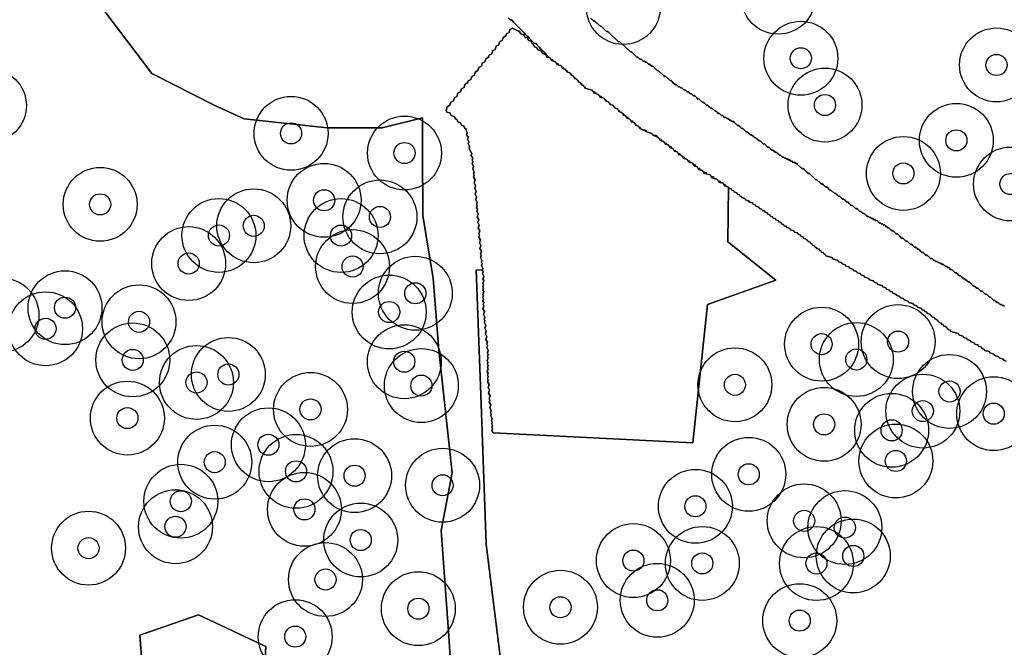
# Model space of a CAD drawing. Header units: inches. Extents: x 128668 to 131679, y 413272 to 413787.
# Tile 77 of 116: x 130917 to 130964, y 413409 to 413439. Entities that reach past the tile are written whole.
import ezdxf

# ---------------------------------------------------------------- set-up
doc = ezdxf.new("R2010")
doc.units = ezdxf.units.IN
doc.header["$MEASUREMENT"] = 0
doc.header["$PDMODE"] = 33
doc.header["$PDSIZE"] = -3
for name, color, linetype in [('Niet gedetecteerde gebieden (D-gebied) (ca. 44.659 m2)', 1, 'Continuous'), ('Significante objecten binnen onderzoeksgebied', 3, 'Continuous'), ('Veiligheidsmarge objecten d.d. 230531', 6, 'Continuous'), ('Verstoorde gebieden (C-gebied) (ca. 90.096 m2)', 40, 'Continuous'), ('Vrijgegeven gebieden (A+B gebied) (ca. 609.035 m2)', 3, 'Continuous')]:
    doc.layers.add(name, color=color, linetype=linetype)

msp = doc.modelspace()

# ---------------------------------------------------------------- linework, layer by layer
at = {"layer": 'Niet gedetecteerde gebieden (D-gebied) (ca. 44.659 m2)'}
for points in [[(130963.604, 413422.492), (130963.508, 413422.52), (130963.474, 413422.583), (130963.282, 413422.64), (130963.249, 413422.702), (130963.057, 413422.759), (130963.023, 413422.821), (130962.832, 413422.878), (130962.798, 413422.94), (130962.606, 413422.997), (130962.573, 413423.06), (130962.477, 413423.088), (130962.443, 413423.15), (130962.299, 413423.193), (130962.266, 413423.255), (130962.122, 413423.298), (130962.088, 413423.36), (130961.945, 413423.403), (130961.911, 413423.465), (130961.767, 413423.508), (130961.734, 413423.57), (130961.59, 413423.613), (130961.556, 413423.675), (130961.365, 413423.732), (130961.331, 413423.794), (130960.995, 413423.894), (130960.962, 413423.956), (130960.866, 413423.985), (130960.832, 413424.047), (130960.784, 413424.061), (130960.751, 413424.124), (130960.655, 413424.152), (130960.621, 413424.214), (130960.573, 413424.229), (130960.54, 413424.291), (130960.444, 413424.319), (130960.41, 413424.381), (130960.362, 413424.396), (130960.328, 413424.458), (130960.233, 413424.486), (130960.199, 413424.549), (130960.103, 413424.577), (130960.069, 413424.639), (130960.022, 413424.654), (130959.988, 413424.716), (130959.892, 413424.744), (130959.859, 413424.806), (130959.763, 413424.835), (130959.729, 413424.897), (130959.633, 413424.926), (130959.6, 413424.988), (130959.408, 413425.045), (130959.374, 413425.107), (130959.23, 413425.15), (130959.197, 413425.212), (130959.005, 413425.269), (130958.971, 413425.331), (130958.78, 413425.388), (130958.746, 413425.451), (130958.602, 413425.493), (130958.569, 413425.556), (130958.425, 413425.598), (130958.391, 413425.661), (130958.247, 413425.703), (130958.214, 413425.766), (130958.118, 413425.794), (130958.084, 413425.856), (130957.941, 413425.899), (130957.907, 413425.961), (130957.763, 413426.004), (130957.73, 413426.066), (130957.538, 413426.123), (130957.504, 413426.185), (130957.361, 413426.228), (130957.327, 413426.29), (130957.135, 413426.348), (130957.102, 413426.41), (130956.91, 413426.467), (130956.876, 413426.529), (130956.732, 413426.572), (130956.699, 413426.634), (130956.555, 413426.677), (130956.521, 413426.739), (130956.378, 413426.782), (130956.344, 413426.844), (130956.2, 413426.887), (130956.166, 413426.949), (130956.023, 413426.992), (130955.989, 413427.054), (130955.845, 413427.097), (130955.812, 413427.159), (130955.668, 413427.201), (130955.634, 413427.264), (130955.395, 413427.335), (130955.361, 413427.397), (130955.074, 413427.483), (130955.04, 413427.545), (130954.992, 413427.559), (130954.958, 413427.621), (130954.863, 413427.65), (130954.829, 413427.712), (130954.781, 413427.726), (130954.747, 413427.789), (130954.651, 413427.817), (130954.618, 413427.879), (130954.57, 413427.894), (130954.536, 413427.956), (130954.44, 413427.984), (130954.407, 413428.047), (130954.359, 413428.061), (130954.325, 413428.123), (130954.229, 413428.152), (130954.196, 413428.214), (130954.148, 413428.228), (130954.114, 413428.29), (130954.018, 413428.319), (130953.985, 413428.381), (130953.889, 413428.409), (130953.855, 413428.472), (130953.759, 413428.5), (130953.726, 413428.562), (130953.582, 413428.605), (130953.548, 413428.667), (130953.404, 413428.71), (130953.371, 413428.772), (130953.227, 413428.815), (130953.193, 413428.877), (130953.098, 413428.906), (130953.064, 413428.968), (130952.968, 413428.996), (130952.934, 413429.059), (130952.839, 413429.087), (130952.805, 413429.149), (130952.709, 413429.178), (130952.675, 413429.24), (130952.58, 413429.269), (130952.546, 413429.331), (130952.45, 413429.359), (130952.416, 413429.421), (130952.321, 413429.45), (130952.287, 413429.512), (130952.191, 413429.541), (130952.157, 413429.603), (130952.062, 413429.631), (130952.028, 413429.694), (130951.932, 413429.722), (130951.898, 413429.784), (130951.755, 413429.827), (130951.721, 413429.889), (130951.625, 413429.918), (130951.592, 413429.98), (130951.448, 413430.023), (130951.414, 413430.085), (130951.27, 413430.128), (130951.237, 413430.19), (130951.093, 413430.233), (130951.059, 413430.295), (130951.011, 413430.309), (130950.978, 413430.371), (130950.882, 413430.4), (130950.848, 413430.462), (130950.752, 413430.491), (130950.719, 413430.553), (130950.623, 413430.581), (130950.589, 413430.644), (130950.494, 413430.672), (130950.46, 413430.734), (130950.364, 413430.763), (130950.33, 413430.825), (130950.234, 413430.853), (130950.201, 413430.916), (130950.105, 413430.944), (130950.071, 413431.006), (130949.975, 413431.035), (130949.942, 413431.097), (130949.798, 413431.14), (130949.764, 413431.202), (130949.621, 413431.245), (130949.587, 413431.307), (130949.443, 413431.35), (130949.41, 413431.412), (130949.266, 413431.455), (130949.232, 413431.517), (130949.136, 413431.545), (130949.103, 413431.608), (130949.007, 413431.636), (130948.973, 413431.698), (130948.925, 413431.713), (130948.892, 413431.775), (130948.796, 413431.803), (130948.762, 413431.865), (130948.666, 413431.894), (130948.633, 413431.956), (130948.537, 413431.985), (130948.503, 413432.047), (130948.407, 413432.075), (130948.374, 413432.138), (130948.278, 413432.166), (130948.244, 413432.228), (130948.196, 413432.243), (130948.163, 413432.305), (130948.067, 413432.333), (130948.033, 413432.396), (130947.985, 413432.41), (130947.952, 413432.472), (130947.856, 413432.501), (130947.822, 413432.563), (130947.774, 413432.577), (130947.74, 413432.639), (130947.645, 413432.668), (130947.611, 413432.73), (130947.563, 413432.744), (130947.529, 413432.806), (130947.434, 413432.835), (130947.4, 413432.897), (130947.304, 413432.926), (130947.27, 413432.988), (130947.175, 413433.016), (130947.141, 413433.078), (130947.093, 413433.093), (130947.059, 413433.155), (130946.868, 413433.212), (130946.834, 413433.274), (130946.595, 413433.345), (130946.561, 413433.408), (130946.321, 413433.479), (130946.288, 413433.541), (130946.24, 413433.555), (130946.206, 413433.617), (130946.11, 413433.646), (130946.076, 413433.708), (130946.029, 413433.723), (130945.995, 413433.785), (130945.947, 413433.799), (130945.913, 413433.861), (130945.817, 413433.89), (130945.784, 413433.952), (130945.736, 413433.966), (130945.702, 413434.028), (130945.606, 413434.057), (130945.573, 413434.119), (130945.525, 413434.133), (130945.491, 413434.196), (130945.443, 413434.21), (130945.41, 413434.272), (130945.314, 413434.3), (130945.28, 413434.363), (130945.232, 413434.377), (130945.199, 413434.439), (130945.103, 413434.468), (130945.069, 413434.53), (130945.021, 413434.544), (130944.988, 413434.606), (130944.892, 413434.635), (130944.858, 413434.697), (130944.81, 413434.711), (130944.777, 413434.773), (130944.681, 413434.802), (130944.647, 413434.864), (130944.599, 413434.878), (130944.565, 413434.941), (130944.47, 413434.969), (130944.436, 413435.031), (130944.34, 413435.06), (130944.306, 413435.122), (130944.211, 413435.15), (130944.177, 413435.213), (130944.033, 413435.256), (130943.999, 413435.318), (130943.712, 413435.403), (130943.678, 413435.465), (130943.63, 413435.48), (130943.597, 413435.542), (130943.549, 413435.556), (130943.515, 413435.618), (130943.467, 413435.633), (130943.434, 413435.695), (130943.386, 413435.709), (130943.352, 413435.771), (130943.304, 413435.786), (130943.271, 413435.848), (130943.223, 413435.862), (130943.189, 413435.924), (130943.141, 413435.938), (130943.107, 413436.001), (130943.059, 413436.015), (130943.026, 413436.077), (130942.978, 413436.091), (130942.944, 413436.153), (130942.848, 413436.182), (130942.815, 413436.244), (130942.767, 413436.258), (130942.733, 413436.321), (130942.685, 413436.335), (130942.652, 413436.397), (130942.556, 413436.426), (130942.522, 413436.488), (130942.426, 413436.516), (130942.393, 413436.578), (130942.297, 413436.607), (130942.263, 413436.669), (130942.167, 413436.698), (130942.134, 413436.76), (130942.058, 413436.782), (130942.02, 413436.821), (130942.006, 413436.835), (130941.986, 413436.856), (130941.957, 413436.886), (130941.907, 413436.936), (130941.858, 413436.987), (130941.759, 413437.088), (130941.709, 413437.138), (130941.66, 413437.189), (130941.61, 413437.239), (130941.511, 413437.34), (130941.462, 413437.391), (130941.412, 413437.441), (130941.363, 413437.492), (130941.313, 413437.542), (130941.263, 413437.543), (130941.214, 413437.593), (130941.164, 413437.644), (130941.115, 413437.694), (130941.016, 413437.795), (130940.966, 413437.846), (130940.917, 413437.896), (130940.867, 413437.947), (130940.769, 413438.048), (130940.719, 413438.098), (130940.67, 413438.149), (130940.62, 413438.2), (130940.521, 413438.301), (130940.472, 413438.351), (130940.422, 413438.402), (130940.373, 413438.452), (130940.274, 413438.553), (130940.224, 413438.604), (130940.175, 413438.654), (130940.125, 413438.655), (130940.026, 413438.756)], [(130943.926, 413438.742), (130944.079, 413438.595), (130944.129, 413438.596), (130944.384, 413438.352), (130944.434, 413438.353), (130944.69, 413438.109), (130944.74, 413438.11), (130945.251, 413437.621), (130945.301, 413437.622), (130945.812, 413437.134), (130945.862, 413437.135), (130946.117, 413436.89), (130946.167, 413436.891), (130946.269, 413436.794), (130946.319, 413436.795), (130946.422, 413436.697), (130946.472, 413436.698), (130946.523, 413436.649), (130946.573, 413436.651), (130946.675, 413436.553), (130946.725, 413436.554), (130946.827, 413436.456), (130946.877, 413436.457), (130947.082, 413436.262), (130947.131, 413436.263), (130947.387, 413436.019), (130947.438, 413435.97), (130947.488, 413435.971), (130947.539, 413435.922), (130947.693, 413435.775), (130947.742, 413435.777), (130947.794, 413435.728), (130947.845, 413435.679), (130947.947, 413435.581), (130947.997, 413435.582), (130948.048, 413435.533), (130948.099, 413435.484), (130948.149, 413435.486), (130948.2, 413435.437), (130948.25, 413435.438), (130948.352, 413435.34), (130948.402, 413435.341), (130948.453, 413435.292), (130948.505, 413435.244), (130948.555, 413435.245), (130948.606, 413435.196), (130948.657, 413435.147), (130948.707, 413435.148), (130948.809, 413435.05), (130948.859, 413435.051), (130948.91, 413435.003), (130948.961, 413434.954), (130949.012, 413434.905), (130949.062, 413434.906), (130949.165, 413434.808), (130949.216, 413434.759), (130949.266, 413434.76), (130949.317, 413434.712), (130949.419, 413434.614), (130949.469, 413434.615), (130949.52, 413434.566), (130949.571, 413434.517), (130949.622, 413434.468), (130949.672, 413434.47), (130949.826, 413434.323), (130949.875, 413434.324), (130949.927, 413434.275), (130949.978, 413434.226), (130950.028, 413434.227), (130950.13, 413434.13), (130950.18, 413434.131), (130950.231, 413434.082), (130950.282, 413434.033), (130950.332, 413434.034), (130950.383, 413433.985), (130950.433, 413433.986), (130950.535, 413433.889), (130950.585, 413433.89), (130950.636, 413433.841), (130950.686, 413433.842), (130950.738, 413433.793), (130950.789, 413433.744), (130950.891, 413433.647), (130950.941, 413433.648), (130950.992, 413433.599), (130951.043, 413433.55), (130951.094, 413433.501), (130951.144, 413433.502), (130951.297, 413433.356), (130951.347, 413433.357), (130951.398, 413433.308), (130951.45, 413433.259), (130951.501, 413433.21), (130951.551, 413433.211), (130951.653, 413433.114), (130951.704, 413433.065), (130951.754, 413433.066), (130951.805, 413433.017), (130951.907, 413432.919), (130951.957, 413432.92), (130952.008, 413432.872), (130952.059, 413432.823), (130952.111, 413432.774), (130952.161, 413432.775), (130952.314, 413432.628), (130952.364, 413432.63), (130952.415, 413432.581), (130952.466, 413432.532), (130952.517, 413432.483), (130952.567, 413432.484), (130952.669, 413432.386), (130952.719, 413432.387), (130952.77, 413432.339), (130952.821, 413432.29), (130952.873, 413432.241), (130952.923, 413432.242), (130953.025, 413432.144), (130953.075, 413432.145), (130953.126, 413432.096), (130953.176, 413432.098), (130953.227, 413432.049), (130953.277, 413432.05), (130953.328, 413432.001), (130953.378, 413432.002), (130953.429, 413431.953), (130953.479, 413431.954), (130953.53, 413431.905), (130953.58, 413431.907), (130953.631, 413431.858), (130953.681, 413431.859), (130953.732, 413431.81), (130953.886, 413431.663), (130953.937, 413431.615), (130953.987, 413431.616), (130954.038, 413431.567), (130954.191, 413431.42), (130954.242, 413431.371), (130954.292, 413431.372), (130954.343, 413431.323), (130954.497, 413431.177), (130954.548, 413431.128), (130954.599, 413431.079), (130954.649, 413431.08), (130954.802, 413430.934), (130954.853, 413430.885), (130954.903, 413430.886), (130954.954, 413430.837), (130955.057, 413430.739), (130955.107, 413430.74), (130955.158, 413430.692), (130955.209, 413430.643), (130955.26, 413430.594), (130955.31, 413430.595), (130955.463, 413430.448), (130955.513, 413430.449), (130955.564, 413430.401), (130955.615, 413430.352), (130955.666, 413430.303), (130955.716, 413430.304), (130955.819, 413430.206), (130955.87, 413430.157), (130955.92, 413430.159), (130955.971, 413430.11), (130956.073, 413430.012), (130956.123, 413430.013), (130956.174, 413429.964), (130956.225, 413429.915), (130956.276, 413429.867), (130956.326, 413429.868), (130956.48, 413429.721), (130956.53, 413429.722), (130956.581, 413429.673), (130956.632, 413429.624), (130956.683, 413429.576), (130956.733, 413429.577), (130956.835, 413429.479), (130956.885, 413429.48), (130956.936, 413429.431), (130956.987, 413429.382), (130957.038, 413429.334), (130957.088, 413429.335), (130957.139, 413429.286), (130957.19, 413429.287), (130957.241, 413429.238), (130957.291, 413429.239), (130957.342, 413429.19), (130957.392, 413429.191), (130957.443, 413429.142), (130957.493, 413429.144), (130957.595, 413429.046), (130957.645, 413429.047), (130957.696, 413428.998), (130957.746, 413428.999), (130957.797, 413428.95), (130957.847, 413428.951), (130957.898, 413428.903), (130958, 413428.805), (130958.05, 413428.806), (130958.102, 413428.757), (130958.153, 413428.708), (130958.204, 413428.659), (130958.254, 413428.661), (130958.407, 413428.514), (130958.457, 413428.515), (130958.508, 413428.466), (130958.559, 413428.417), (130958.661, 413428.32), (130958.711, 413428.321), (130958.762, 413428.272), (130958.814, 413428.223), (130958.865, 413428.174), (130958.915, 413428.175), (130959.068, 413428.029), (130959.118, 413428.03), (130959.169, 413427.981), (130959.22, 413427.932), (130959.271, 413427.883), (130959.321, 413427.884), (130959.424, 413427.787), (130959.473, 413427.788), (130959.525, 413427.739), (130959.576, 413427.69), (130959.627, 413427.641), (130959.677, 413427.642), (130959.779, 413427.545), (130959.83, 413427.496), (130959.88, 413427.497), (130959.931, 413427.448), (130960.033, 413427.35), (130960.083, 413427.351), (130960.134, 413427.302), (130960.185, 413427.253), (130960.236, 413427.255), (130960.287, 413427.206), (130960.337, 413427.207), (130960.388, 413427.158), (130960.438, 413427.159), (130960.489, 413427.11), (130960.539, 413427.111), (130960.59, 413427.063), (130960.64, 413427.064), (130960.691, 413427.015), (130960.742, 413426.966), (130960.792, 413426.967), (130960.843, 413426.918), (130960.893, 413426.919), (130960.995, 413426.822), (130961.045, 413426.823), (130961.096, 413426.774), (130961.148, 413426.725), (130961.199, 413426.676), (130961.249, 413426.677), (130961.351, 413426.58), (130961.402, 413426.531), (130961.452, 413426.532), (130961.503, 413426.483), (130961.605, 413426.385), (130961.655, 413426.386), (130961.706, 413426.337), (130961.757, 413426.289), (130961.808, 413426.24), (130961.859, 413426.241), (130962.012, 413426.094), (130962.063, 413426.045), (130962.113, 413426.047), (130962.164, 413425.998), (130962.215, 413425.949), (130962.265, 413425.95), (130962.367, 413425.852), (130962.418, 413425.803), (130962.468, 413425.804), (130962.519, 413425.756), (130962.622, 413425.658), (130962.672, 413425.659), (130962.723, 413425.61), (130962.774, 413425.561), (130962.825, 413425.512), (130962.875, 413425.513), (130963.028, 413425.367), (130963.078, 413425.368), (130963.129, 413425.319), (130963.181, 413425.27), (130963.231, 413425.271), (130963.333, 413425.174), (130963.383, 413425.175), (130963.434, 413425.126), (130963.484, 413425.127), (130963.535, 413425.078)]]:
    msp.add_lwpolyline(points, dxfattribs=at)
at = {"layer": 'Significante objecten binnen onderzoeksgebied'}
for p in [(130953.887, 413436.835), (130963.153, 413436.519), (130955.029, 413434.619), (130929.745, 413433.279), (130961.252, 413432.946), (130935.117, 413432.347), (130958.744, 413431.38), (130963.817, 413430.879), (130920.704, 413429.915), (130931.31, 413430.107), (130933.953, 413429.322), (130927.978, 413428.9), (130926.329, 413428.442), (130932.112, 413428.437), (130924.895, 413427.112), (130932.657, 413426.97), (130935.63, 413425.704), (130919.04, 413425.02), (130934.392, 413424.816), (130922.544, 413424.352), (130918.118, 413424.023), (130958.493, 413423.416), (130954.87, 413423.293), (130922.248, 413422.548), (130935.107, 413422.461), (130956.514, 413422.567), (130925.265, 413421.48), (130926.775, 413421.859), (130935.916, 413421.332), (130950.764, 413421.369), (130960.929, 413421.054), (130930.665, 413420.204), (130959.665, 413420.123), (130921.993, 413419.792), (130963.022, 413420.002), (130954.989, 413419.496), (130958.186, 413419.212), (130928.672, 413418.529), (130958.387, 413417.761), (130926.131, 413417.704), (130929.979, 413417.268), (130932.753, 413417.063), (130951.419, 413417.13), (130936.92, 413416.611), (130924.525, 413415.854), (130930.378, 413415.469), (130948.894, 413415.613), (130924.272, 413414.646), (130954.045, 413414.925), (130955.971, 413414.607), (130933.045, 413414.016), (130920.154, 413413.632), (130956.37, 413413.262), (130945.958, 413413.043), (130949.221, 413412.908), (130954.625, 413412.905), (130931.375, 413412.145), (130935.773, 413410.765), (130942.502, 413410.832), (130947.087, 413411.162), (130953.835, 413410.199), (130929.942, 413409.441)]:
    msp.add_point(p, dxfattribs=at)
at = {"layer": 'Veiligheidsmarge objecten d.d. 230531', "color": 6, "linetype": 'Continuous', "lineweight": 25}
for centre in [(130952.816, 413439.727), (130945.479, 413439.24), (130953.887, 413436.835), (130963.153, 413436.519), (130915.46, 413434.592), (130955.029, 413434.619), (130929.745, 413433.279), (130961.252, 413432.946), (130935.117, 413432.347), (130958.744, 413431.38), (130963.817, 413430.879), (130931.31, 413430.107), (130920.704, 413429.915), (130933.953, 413429.322), (130927.978, 413428.9), (130926.329, 413428.442), (130932.112, 413428.437), (130924.895, 413427.112), (130932.657, 413426.97), (130935.63, 413425.704), (130919.04, 413425.02), (130916.056, 413424.669), (130934.392, 413424.816), (130918.118, 413424.023), (130922.544, 413424.352), (130954.87, 413423.293), (130958.493, 413423.416), (130922.248, 413422.548), (130956.514, 413422.567), (130935.107, 413422.461), (130926.775, 413421.859), (130925.265, 413421.48), (130935.916, 413421.332), (130950.764, 413421.369), (130960.929, 413421.054), (130921.993, 413419.792), (130930.665, 413420.204), (130959.665, 413420.123), (130963.022, 413420.002), (130954.989, 413419.496), (130958.186, 413419.212), (130928.672, 413418.529), (130926.131, 413417.704), (130958.387, 413417.761), (130929.979, 413417.268), (130932.753, 413417.063), (130951.419, 413417.13), (130936.92, 413416.611), (130924.525, 413415.854), (130948.894, 413415.613), (130930.378, 413415.469), (130924.272, 413414.646), (130954.045, 413414.925), (130955.971, 413414.607), (130933.045, 413414.016), (130920.154, 413413.632), (130956.37, 413413.262), (130945.958, 413413.043), (130949.221, 413412.908), (130954.625, 413412.905), (130931.375, 413412.145), (130947.087, 413411.162), (130935.773, 413410.765), (130942.502, 413410.832), (130953.835, 413410.199), (130929.942, 413409.441)]:
    msp.add_circle(centre, 1.75, dxfattribs=at)
at = {"layer": 'Verstoorde gebieden (C-gebied) (ca. 90.096 m2)'}
for points in [[(130937.451, 413405.509), (130937.225, 413409.239), (130936.859, 413414.467), (130937.38, 413417.199), (130936.749, 413423.012), (130936.473, 413426.4), (130935.986, 413429.394), (130935.973, 413432.496), (130935.967, 413434.015), (130934.065, 413433.534), (130931.452, 413433.534), (130927.523, 413433.959), (130926.107, 413434.617), (130923.153, 413436.12), (130920.19, 413440.051), (130918.214, 413443.723), (130915.472, 413445.262)], [(130940.026, 413438.756), (130940.125, 413438.655), (130940.175, 413438.654), (130940.224, 413438.604), (130940.274, 413438.553), (130940.373, 413438.452), (130940.422, 413438.402), (130940.472, 413438.351), (130940.521, 413438.301), (130940.62, 413438.2), (130940.67, 413438.149), (130940.719, 413438.098), (130940.769, 413438.048), (130940.867, 413437.947), (130940.917, 413437.896), (130940.966, 413437.846), (130941.016, 413437.795), (130941.115, 413437.694), (130941.165, 413437.644), (130941.214, 413437.593), (130941.263, 413437.543), (130941.313, 413437.543), (130941.412, 413437.442), (130941.462, 413437.391), (130941.511, 413437.34), (130941.61, 413437.239), (130941.66, 413437.189), (130941.709, 413437.138), (130941.759, 413437.088), (130941.858, 413436.987), (130941.907, 413436.936), (130941.957, 413436.886), (130941.986, 413436.856), (130941.861, 413436.894), (130941.793, 413437.018), (130941.649, 413437.06), (130941.582, 413437.185), (130941.438, 413437.228), (130941.371, 413437.352), (130941.275, 413437.381), (130941.208, 413437.505), (130941.16, 413437.519), (130941.126, 413437.582), (130941.093, 413437.644), (130940.997, 413437.672), (130940.929, 413437.797), (130940.834, 413437.825), (130940.766, 413437.949), (130940.622, 413437.992), (130940.555, 413438.117), (130940.459, 413438.145), (130940.225, 413438.26), (130940.11, 413438.197), (130940.067, 413438.053), (130939.942, 413437.986), (130939.914, 413437.89), (130939.79, 413437.823), (130939.747, 413437.679), (130939.622, 413437.612), (130939.58, 413437.468), (130939.455, 413437.401), (130939.413, 413437.257), (130939.288, 413437.19), (130939.245, 413437.046), (130939.121, 413436.979), (130939.093, 413436.883), (130938.968, 413436.815), (130938.925, 413436.672), (130938.801, 413436.604), (130938.758, 413436.461), (130938.634, 413436.393), (130938.591, 413436.249), (130938.467, 413436.182), (130938.424, 413436.038), (130938.299, 413435.971), (130938.257, 413435.828), (130938.132, 413435.76), (130938.104, 413435.664), (130937.979, 413435.597), (130937.937, 413435.453), (130937.812, 413435.386), (130937.769, 413435.242), (130937.645, 413435.175), (130937.602, 413435.031), (130937.478, 413434.964), (130937.435, 413434.82), (130937.311, 413434.753), (130937.268, 413434.609), (130937.144, 413434.542), (130937.087, 413434.35), (130937.12, 413434.288), (130937.264, 413434.245), (130937.331, 413434.121), (130937.475, 413434.078), (130937.542, 413433.953), (130937.59, 413433.939), (130937.657, 413433.815), (130937.753, 413433.786), (130937.821, 413433.662), (130937.916, 413433.633), (130937.984, 413433.509), (130938.032, 413433.495), (130938.017, 413433.447), (130938.085, 413433.323), (130938.056, 413433.227), (130938.124, 413433.102), (130938.095, 413433.006), (130938.163, 413432.882), (130938.134, 413432.786), (130938.201, 413432.662), (130938.173, 413432.566), (130938.206, 413432.504), (130938.307, 413432.317), (130938.279, 413432.222), (130938.346, 413432.097), (130938.317, 413432.001), (130938.351, 413431.939), (130938.323, 413431.843), (130938.39, 413431.719), (130938.347, 413431.575), (130938.415, 413431.451), (130938.386, 413431.355), (130938.42, 413431.293), (130938.391, 413431.197), (130938.458, 413431.073), (130938.416, 413430.929), (130938.483, 413430.804), (130938.44, 413430.661), (130938.508, 413430.536), (130938.465, 413430.393), (130938.532, 413430.268), (130938.489, 413430.124), (130938.556, 413430), (130938.528, 413429.904), (130938.562, 413429.842), (130938.533, 413429.746), (130938.567, 413429.684), (130938.538, 413429.588), (130938.606, 413429.464), (130938.563, 413429.32), (130938.63, 413429.196), (130938.587, 413429.052), (130938.655, 413428.928), (130938.612, 413428.784), (130938.679, 413428.659), (130938.636, 413428.516), (130938.67, 413428.454), (130938.641, 413428.358), (130938.709, 413428.233), (130938.666, 413428.09), (130938.733, 413427.965), (130938.69, 413427.821), (130938.758, 413427.697), (130938.715, 413427.553), (130938.749, 413427.491), (130938.72, 413427.395), (130938.787, 413427.271), (130938.759, 413427.175), (130938.793, 413427.113), (130938.764, 413427.017), (130938.831, 413426.893), (130938.806, 413426.806), (130938.518, 413426.82), (130938.753, 413420.474), (130938.991, 413413.826), (130939.646, 413408.493)]]:
    msp.add_lwpolyline(points, dxfattribs=at)
for points in [[(130946.868, 413433.212), (130947.093, 413433.093), (130947.141, 413433.078), (130947.208, 413432.954), (130947.4, 413432.897), (130947.467, 413432.773), (130947.611, 413432.73), (130947.678, 413432.606), (130947.822, 413432.563), (130947.889, 413432.438), (130948.033, 413432.396), (130948.1, 413432.271), (130948.244, 413432.228), (130948.312, 413432.104), (130948.503, 413432.047), (130948.571, 413431.922), (130948.762, 413431.865), (130948.83, 413431.741), (130948.973, 413431.698), (130949.041, 413431.574), (130949.232, 413431.517), (130949.299, 413431.393), (130949.587, 413431.307), (130949.655, 413431.183), (130949.942, 413431.097), (130950.009, 413430.973), (130950.201, 413430.916), (130950.268, 413430.791), (130950.453, 413430.736), (130950.424, 413428.139), (130952.707, 413426.323), (130949.466, 413425.169), (130948.779, 413418.618), (130939.316, 413419.089), (130939.255, 413419.203), (130939.283, 413419.299), (130939.249, 413419.361), (130939.278, 413419.457), (130939.245, 413419.519), (130939.273, 413419.615), (130939.239, 413419.677), (130939.268, 413419.773), (130939.201, 413419.897), (130939.229, 413419.993), (130939.195, 413420.055), (130939.224, 413420.151), (130939.157, 413420.275), (130939.199, 413420.419), (130939.132, 413420.543), (130939.161, 413420.639), (130939.127, 413420.701), (130939.17, 413420.845), (130939.102, 413420.97), (130939.145, 413421.113), (130939.078, 413421.238), (130939.121, 413421.381), (130939.053, 413421.506), (130939.082, 413421.602), (130939.048, 413421.664), (130939.077, 413421.76), (130939.043, 413421.822), (130939.072, 413421.918), (130939.038, 413421.98), (130939.081, 413422.124), (130939.047, 413422.186), (130939.076, 413422.282), (130939.042, 413422.344), (130939.071, 413422.44), (130939.037, 413422.502), (130939.08, 413422.646), (130939.046, 413422.708), (130939.075, 413422.804), (130939.041, 413422.866), (130939.084, 413423.01), (130939.016, 413423.134), (130939.045, 413423.23), (130939.011, 413423.292), (130939.04, 413423.388), (130938.973, 413423.512), (130939.015, 413423.656), (130938.948, 413423.78), (130938.991, 413423.924), (130938.924, 413424.048), (130938.966, 413424.192), (130938.899, 413424.317), (130938.927, 413424.413), (130938.894, 413424.475), (130938.922, 413424.57), (130938.855, 413424.695), (130938.898, 413424.839), (130938.83, 413424.963), (130938.873, 413425.107), (130938.84, 413425.169), (130938.868, 413425.265), (130938.834, 413425.327), (130938.863, 413425.423), (130938.83, 413425.485), (130938.858, 413425.581), (130938.824, 413425.643), (130938.867, 413425.787), (130938.834, 413425.849), (130938.862, 413425.945), (130938.828, 413426.007), (130938.857, 413426.103), (130938.823, 413426.165), (130938.866, 413426.308), (130938.832, 413426.371), (130938.875, 413426.514), (130938.808, 413426.639), (130938.836, 413426.735), (130938.803, 413426.797), (130938.831, 413426.893), (130938.764, 413427.017), (130938.793, 413427.113), (130938.759, 413427.175), (130938.787, 413427.271), (130938.72, 413427.395), (130938.749, 413427.491), (130938.715, 413427.553), (130938.758, 413427.697), (130938.69, 413427.821), (130938.733, 413427.965), (130938.666, 413428.09), (130938.709, 413428.233), (130938.641, 413428.358), (130938.67, 413428.454), (130938.636, 413428.516), (130938.679, 413428.659), (130938.612, 413428.784), (130938.655, 413428.928), (130938.587, 413429.052), (130938.63, 413429.196), (130938.563, 413429.32), (130938.606, 413429.464), (130938.538, 413429.588), (130938.567, 413429.684), (130938.533, 413429.746), (130938.562, 413429.842), (130938.528, 413429.904), (130938.556, 413430), (130938.489, 413430.124), (130938.532, 413430.268), (130938.465, 413430.393), (130938.508, 413430.536), (130938.44, 413430.661), (130938.483, 413430.804), (130938.416, 413430.929), (130938.458, 413431.073), (130938.391, 413431.197), (130938.42, 413431.293), (130938.386, 413431.355), (130938.415, 413431.451), (130938.347, 413431.575), (130938.39, 413431.719), (130938.323, 413431.843), (130938.351, 413431.939), (130938.317, 413432.001), (130938.346, 413432.097), (130938.279, 413432.222), (130938.307, 413432.317), (130938.206, 413432.504), (130938.173, 413432.566), (130938.201, 413432.662), (130938.134, 413432.786), (130938.163, 413432.882), (130938.095, 413433.006), (130938.124, 413433.102), (130938.056, 413433.227), (130938.085, 413433.323), (130938.017, 413433.447), (130938.032, 413433.495), (130937.984, 413433.509), (130937.916, 413433.633), (130937.821, 413433.662), (130937.753, 413433.786), (130937.657, 413433.815), (130937.59, 413433.939), (130937.542, 413433.953), (130937.475, 413434.078), (130937.331, 413434.121), (130937.264, 413434.245), (130937.12, 413434.288), (130937.087, 413434.35), (130937.144, 413434.542), (130937.268, 413434.609), (130937.311, 413434.753), (130937.435, 413434.82), (130937.478, 413434.964), (130937.602, 413435.031), (130937.645, 413435.175), (130937.769, 413435.242), (130937.812, 413435.386), (130937.937, 413435.453), (130937.979, 413435.597), (130938.104, 413435.664), (130938.132, 413435.76), (130938.257, 413435.828), (130938.299, 413435.971), (130938.424, 413436.038), (130938.467, 413436.182), (130938.591, 413436.249), (130938.634, 413436.393), (130938.758, 413436.461), (130938.801, 413436.604), (130938.925, 413436.672), (130938.968, 413436.815), (130939.093, 413436.883), (130939.121, 413436.979), (130939.245, 413437.046), (130939.288, 413437.19), (130939.413, 413437.257), (130939.455, 413437.401), (130939.58, 413437.468), (130939.622, 413437.612), (130939.747, 413437.679), (130939.79, 413437.823), (130939.914, 413437.89), (130939.942, 413437.986), (130940.067, 413438.053), (130940.11, 413438.197), (130940.225, 413438.26), (130940.459, 413438.145), (130940.555, 413438.117), (130940.622, 413437.992), (130940.766, 413437.949), (130940.834, 413437.825), (130940.929, 413437.797), (130940.997, 413437.672), (130941.093, 413437.644), (130941.126, 413437.582), (130941.16, 413437.519), (130941.208, 413437.505), (130941.275, 413437.381), (130941.371, 413437.352), (130941.438, 413437.228), (130941.582, 413437.185), (130941.649, 413437.06), (130941.793, 413437.018), (130941.861, 413436.894), (130942.004, 413436.851), (130942.071, 413436.726), (130942.263, 413436.669), (130942.33, 413436.545), (130942.522, 413436.488), (130942.589, 413436.363), (130942.733, 413436.321), (130942.801, 413436.196), (130942.944, 413436.153), (130943.012, 413436.029), (130943.108, 413436.001), (130943.175, 413435.876), (130943.271, 413435.848), (130943.338, 413435.723), (130943.434, 413435.695), (130943.501, 413435.571), (130943.597, 413435.542), (130943.664, 413435.418), (130943.999, 413435.318), (130944.067, 413435.193), (130944.306, 413435.122), (130944.374, 413434.998), (130944.565, 413434.941), (130944.633, 413434.816), (130944.777, 413434.773), (130944.844, 413434.649), (130944.988, 413434.606), (130945.055, 413434.482), (130945.199, 413434.439), (130945.266, 413434.315), (130945.41, 413434.272), (130945.477, 413434.148), (130945.573, 413434.119), (130945.64, 413433.995), (130945.784, 413433.952), (130945.851, 413433.828), (130945.995, 413433.785), (130946.062, 413433.66), (130946.206, 413433.618), (130946.266, 413433.506), (130946.595, 413433.345), (130946.834, 413433.274)], [(130941.986, 413436.856), (130942.004, 413436.851), (130942.02, 413436.821), (130942.006, 413436.835)], [(130927.692, 413396.416), (130928.308, 413393.945), (130928.167, 413390.819), (130928.516, 413387.48), (130928.951, 413383.31), (130927.342, 413381.816), (130924.154, 413383.508), (130923.485, 413390.255), (130923.613, 413397.168), (130922.978, 413404.378), (130922.576, 413409.511), (130925.363, 413410.466), (130928.548, 413408.973), (130928.11, 413401.769), (130927.693, 413396.434)]]:
    msp.add_lwpolyline(points, close=True, dxfattribs=at)
at = {"layer": 'Vrijgegeven gebieden (A+B gebied) (ca. 609.035 m2)'}
for points in [[(130915.472, 413445.262), (130918.214, 413443.723), (130920.19, 413440.051), (130923.153, 413436.12), (130926.107, 413434.617), (130927.523, 413433.959), (130931.452, 413433.534), (130934.065, 413433.534), (130935.967, 413434.015), (130935.973, 413432.496), (130935.986, 413429.394), (130936.473, 413426.4), (130936.749, 413423.012), (130937.38, 413417.199), (130936.859, 413414.467), (130937.225, 413409.239), (130937.451, 413405.509)], [(130963.535, 413425.078), (130963.484, 413425.127), (130963.434, 413425.126), (130963.383, 413425.175), (130963.333, 413425.174), (130963.231, 413425.271), (130963.181, 413425.27), (130963.129, 413425.319), (130963.078, 413425.368), (130963.028, 413425.367), (130962.875, 413425.513), (130962.825, 413425.512), (130962.774, 413425.561), (130962.723, 413425.61), (130962.672, 413425.659), (130962.622, 413425.658), (130962.519, 413425.756), (130962.468, 413425.804), (130962.418, 413425.803), (130962.367, 413425.852), (130962.265, 413425.95), (130962.215, 413425.949), (130962.164, 413425.998), (130962.113, 413426.047), (130962.063, 413426.045), (130962.012, 413426.094), (130961.859, 413426.241), (130961.808, 413426.24), (130961.757, 413426.289), (130961.706, 413426.337), (130961.655, 413426.386), (130961.605, 413426.385), (130961.503, 413426.483), (130961.452, 413426.532), (130961.402, 413426.531), (130961.351, 413426.58), (130961.249, 413426.677), (130961.199, 413426.676), (130961.148, 413426.725), (130961.096, 413426.774), (130961.045, 413426.823), (130960.995, 413426.822), (130960.893, 413426.919), (130960.843, 413426.918), (130960.792, 413426.967), (130960.742, 413426.966), (130960.691, 413427.015), (130960.64, 413427.064), (130960.59, 413427.063), (130960.539, 413427.111), (130960.489, 413427.11), (130960.438, 413427.159), (130960.388, 413427.158), (130960.337, 413427.207), (130960.287, 413427.206), (130960.236, 413427.255), (130960.185, 413427.253), (130960.134, 413427.302), (130960.083, 413427.351), (130960.033, 413427.35), (130959.931, 413427.448), (130959.88, 413427.497), (130959.83, 413427.496), (130959.779, 413427.545), (130959.677, 413427.642), (130959.627, 413427.641), (130959.576, 413427.69), (130959.525, 413427.739), (130959.473, 413427.788), (130959.424, 413427.787), (130959.321, 413427.884), (130959.271, 413427.883), (130959.22, 413427.932), (130959.169, 413427.981), (130959.118, 413428.03), (130959.068, 413428.029), (130958.915, 413428.175), (130958.865, 413428.174), (130958.814, 413428.223), (130958.762, 413428.272), (130958.711, 413428.321), (130958.661, 413428.32), (130958.559, 413428.417), (130958.508, 413428.466), (130958.457, 413428.515), (130958.407, 413428.514), (130958.254, 413428.661), (130958.204, 413428.659), (130958.153, 413428.708), (130958.102, 413428.757), (130958.05, 413428.806), (130958, 413428.805), (130957.898, 413428.903), (130957.847, 413428.951), (130957.797, 413428.95), (130957.746, 413428.999), (130957.696, 413428.998), (130957.645, 413429.047), (130957.595, 413429.046), (130957.493, 413429.144), (130957.443, 413429.142), (130957.392, 413429.191), (130957.342, 413429.19), (130957.291, 413429.239), (130957.241, 413429.238), (130957.19, 413429.287), (130957.139, 413429.286), (130957.088, 413429.335), (130957.038, 413429.334), (130956.987, 413429.382), (130956.936, 413429.431), (130956.885, 413429.48), (130956.835, 413429.479), (130956.733, 413429.577), (130956.683, 413429.576), (130956.632, 413429.624), (130956.581, 413429.673), (130956.53, 413429.722), (130956.48, 413429.721), (130956.326, 413429.868), (130956.276, 413429.867), (130956.225, 413429.915), (130956.174, 413429.964), (130956.123, 413430.013), (130956.073, 413430.012), (130955.971, 413430.11), (130955.92, 413430.159), (130955.87, 413430.157), (130955.819, 413430.206), (130955.716, 413430.304), (130955.666, 413430.303), (130955.615, 413430.352), (130955.564, 413430.401), (130955.513, 413430.449), (130955.463, 413430.448), (130955.31, 413430.595), (130955.26, 413430.594), (130955.209, 413430.643), (130955.158, 413430.692), (130955.107, 413430.74), (130955.057, 413430.739), (130954.954, 413430.837), (130954.903, 413430.886), (130954.853, 413430.885), (130954.802, 413430.934), (130954.649, 413431.08), (130954.599, 413431.079), (130954.548, 413431.128), (130954.497, 413431.177), (130954.343, 413431.323), (130954.292, 413431.372), (130954.242, 413431.371), (130954.191, 413431.42), (130954.038, 413431.567), (130953.987, 413431.616), (130953.937, 413431.615), (130953.886, 413431.663), (130953.732, 413431.81), (130953.681, 413431.859), (130953.631, 413431.858), (130953.58, 413431.907), (130953.53, 413431.905), (130953.479, 413431.954), (130953.429, 413431.953), (130953.378, 413432.002), (130953.328, 413432.001), (130953.277, 413432.05), (130953.227, 413432.049), (130953.176, 413432.098), (130953.126, 413432.096), (130953.075, 413432.145), (130953.025, 413432.144), (130952.923, 413432.242), (130952.873, 413432.241), (130952.821, 413432.29), (130952.77, 413432.339), (130952.719, 413432.387), (130952.669, 413432.386), (130952.567, 413432.484), (130952.517, 413432.483), (130952.466, 413432.532), (130952.415, 413432.581), (130952.364, 413432.63), (130952.314, 413432.628), (130952.161, 413432.775), (130952.111, 413432.774), (130952.059, 413432.823), (130952.008, 413432.872), (130951.957, 413432.92), (130951.907, 413432.919), (130951.805, 413433.017), (130951.754, 413433.066), (130951.704, 413433.065), (130951.653, 413433.114), (130951.551, 413433.211), (130951.501, 413433.21), (130951.45, 413433.259), (130951.398, 413433.308), (130951.347, 413433.357), (130951.297, 413433.356), (130951.144, 413433.502), (130951.094, 413433.501), (130951.043, 413433.55), (130950.992, 413433.599), (130950.941, 413433.648), (130950.891, 413433.647), (130950.789, 413433.744), (130950.738, 413433.793), (130950.686, 413433.842), (130950.636, 413433.841), (130950.585, 413433.89), (130950.535, 413433.889), (130950.433, 413433.986), (130950.383, 413433.985), (130950.332, 413434.034), (130950.282, 413434.033), (130950.231, 413434.082), (130950.18, 413434.131), (130950.13, 413434.13), (130950.028, 413434.227), (130949.978, 413434.226), (130949.927, 413434.275), (130949.875, 413434.324), (130949.826, 413434.323), (130949.672, 413434.47), (130949.622, 413434.468), (130949.571, 413434.517), (130949.52, 413434.566), (130949.469, 413434.615), (130949.419, 413434.614), (130949.317, 413434.712), (130949.266, 413434.76), (130949.216, 413434.759), (130949.165, 413434.808), (130949.062, 413434.906), (130949.012, 413434.905), (130948.961, 413434.954), (130948.91, 413435.003), (130948.859, 413435.051), (130948.809, 413435.05), (130948.707, 413435.148), (130948.657, 413435.147), (130948.606, 413435.196), (130948.555, 413435.245), (130948.505, 413435.244), (130948.453, 413435.292), (130948.402, 413435.341), (130948.352, 413435.34), (130948.25, 413435.438), (130948.2, 413435.437), (130948.149, 413435.486), (130948.099, 413435.484), (130948.048, 413435.533), (130947.997, 413435.582), (130947.947, 413435.581), (130947.845, 413435.679), (130947.794, 413435.728), (130947.742, 413435.777), (130947.693, 413435.775), (130947.539, 413435.922), (130947.488, 413435.971), (130947.438, 413435.97), (130947.387, 413436.019), (130947.131, 413436.263), (130947.082, 413436.262), (130946.877, 413436.457), (130946.827, 413436.456), (130946.725, 413436.554), (130946.675, 413436.553), (130946.573, 413436.651), (130946.523, 413436.649), (130946.472, 413436.698), (130946.422, 413436.697), (130946.319, 413436.795), (130946.269, 413436.794), (130946.167, 413436.891), (130946.117, 413436.89), (130945.862, 413437.135), (130945.812, 413437.134), (130945.301, 413437.622), (130945.251, 413437.621), (130944.74, 413438.11), (130944.69, 413438.109), (130944.434, 413438.353), (130944.384, 413438.352), (130944.129, 413438.596), (130944.079, 413438.595), (130943.926, 413438.742)], [(130939.646, 413408.493), (130938.991, 413413.826), (130938.753, 413420.474), (130938.518, 413426.82), (130938.806, 413426.806), (130938.803, 413426.797), (130938.836, 413426.735), (130938.808, 413426.639), (130938.875, 413426.514), (130938.832, 413426.371), (130938.866, 413426.308), (130938.823, 413426.165), (130938.857, 413426.103), (130938.828, 413426.007), (130938.862, 413425.945), (130938.834, 413425.849), (130938.867, 413425.787), (130938.824, 413425.643), (130938.858, 413425.581), (130938.83, 413425.485), (130938.863, 413425.423), (130938.834, 413425.327), (130938.868, 413425.265), (130938.84, 413425.169), (130938.873, 413425.107), (130938.83, 413424.963), (130938.898, 413424.839), (130938.855, 413424.695), (130938.922, 413424.57), (130938.894, 413424.475), (130938.927, 413424.413), (130938.899, 413424.317), (130938.966, 413424.192), (130938.924, 413424.048), (130938.991, 413423.924), (130938.948, 413423.78), (130939.015, 413423.656), (130938.973, 413423.512), (130939.04, 413423.388), (130939.011, 413423.292), (130939.045, 413423.23), (130939.016, 413423.134), (130939.084, 413423.01), (130939.041, 413422.866), (130939.075, 413422.804), (130939.046, 413422.708), (130939.08, 413422.646), (130939.037, 413422.502), (130939.071, 413422.44), (130939.042, 413422.344), (130939.076, 413422.282), (130939.047, 413422.186), (130939.081, 413422.124), (130939.038, 413421.98), (130939.072, 413421.918), (130939.043, 413421.822), (130939.077, 413421.76), (130939.048, 413421.664), (130939.082, 413421.602), (130939.053, 413421.506), (130939.121, 413421.381), (130939.078, 413421.238), (130939.145, 413421.113), (130939.102, 413420.97), (130939.17, 413420.845), (130939.127, 413420.701), (130939.161, 413420.639), (130939.132, 413420.543), (130939.199, 413420.419), (130939.157, 413420.275), (130939.224, 413420.151), (130939.195, 413420.055), (130939.229, 413419.993), (130939.201, 413419.897), (130939.268, 413419.773), (130939.239, 413419.677), (130939.273, 413419.615), (130939.245, 413419.519), (130939.278, 413419.457), (130939.249, 413419.361), (130939.283, 413419.299), (130939.255, 413419.203), (130939.316, 413419.089), (130948.779, 413418.618), (130949.466, 413425.169), (130952.707, 413426.323), (130950.424, 413428.139), (130950.453, 413430.736), (130950.46, 413430.734), (130950.494, 413430.672), (130950.589, 413430.644), (130950.623, 413430.581), (130950.719, 413430.553), (130950.752, 413430.491), (130950.848, 413430.462), (130950.882, 413430.4), (130950.978, 413430.371), (130951.011, 413430.309), (130951.059, 413430.295), (130951.093, 413430.233), (130951.237, 413430.19), (130951.27, 413430.128), (130951.414, 413430.085), (130951.448, 413430.023), (130951.592, 413429.98), (130951.625, 413429.918), (130951.721, 413429.889), (130951.755, 413429.827), (130951.898, 413429.784), (130951.932, 413429.722), (130952.028, 413429.694), (130952.062, 413429.631), (130952.157, 413429.603), (130952.191, 413429.541), (130952.287, 413429.512), (130952.321, 413429.45), (130952.416, 413429.421), (130952.45, 413429.359), (130952.546, 413429.331), (130952.58, 413429.269), (130952.675, 413429.24), (130952.709, 413429.178), (130952.805, 413429.149), (130952.839, 413429.087), (130952.934, 413429.059), (130952.968, 413428.996), (130953.064, 413428.968), (130953.098, 413428.906), (130953.193, 413428.877), (130953.227, 413428.815), (130953.371, 413428.772), (130953.404, 413428.71), (130953.548, 413428.667), (130953.582, 413428.605), (130953.726, 413428.562), (130953.759, 413428.5), (130953.855, 413428.472), (130953.889, 413428.409), (130953.985, 413428.381), (130954.018, 413428.319), (130954.114, 413428.29), (130954.148, 413428.228), (130954.196, 413428.214), (130954.229, 413428.152), (130954.325, 413428.123), (130954.359, 413428.061), (130954.407, 413428.047), (130954.44, 413427.984), (130954.536, 413427.956), (130954.57, 413427.894), (130954.618, 413427.879), (130954.651, 413427.817), (130954.747, 413427.789), (130954.781, 413427.726), (130954.829, 413427.712), (130954.863, 413427.65), (130954.958, 413427.621), (130954.992, 413427.559), (130955.04, 413427.545), (130955.074, 413427.483), (130955.361, 413427.397), (130955.395, 413427.335), (130955.634, 413427.264), (130955.668, 413427.201), (130955.812, 413427.159), (130955.845, 413427.097), (130955.989, 413427.054), (130956.023, 413426.992), (130956.166, 413426.949), (130956.2, 413426.887), (130956.344, 413426.844), (130956.378, 413426.782), (130956.521, 413426.739), (130956.555, 413426.677), (130956.699, 413426.634), (130956.732, 413426.572), (130956.876, 413426.529), (130956.91, 413426.467), (130957.102, 413426.41), (130957.135, 413426.348), (130957.327, 413426.29), (130957.361, 413426.228), (130957.504, 413426.185), (130957.538, 413426.123), (130957.73, 413426.066), (130957.763, 413426.004), (130957.907, 413425.961), (130957.941, 413425.899), (130958.084, 413425.856), (130958.118, 413425.794), (130958.214, 413425.766), (130958.247, 413425.703), (130958.391, 413425.661), (130958.425, 413425.598), (130958.569, 413425.556), (130958.602, 413425.493), (130958.746, 413425.451), (130958.78, 413425.388), (130958.971, 413425.331), (130959.005, 413425.269), (130959.197, 413425.212), (130959.23, 413425.15), (130959.374, 413425.107), (130959.408, 413425.045), (130959.6, 413424.988), (130959.633, 413424.926), (130959.729, 413424.897), (130959.763, 413424.835), (130959.859, 413424.806), (130959.892, 413424.744), (130959.988, 413424.716), (130960.022, 413424.654), (130960.069, 413424.639), (130960.103, 413424.577), (130960.199, 413424.549), (130960.233, 413424.486), (130960.328, 413424.458), (130960.362, 413424.396), (130960.41, 413424.381), (130960.444, 413424.319), (130960.54, 413424.291), (130960.573, 413424.229), (130960.621, 413424.214), (130960.655, 413424.152), (130960.751, 413424.124), (130960.784, 413424.061), (130960.832, 413424.047), (130960.866, 413423.985), (130960.962, 413423.956), (130960.995, 413423.894), (130961.331, 413423.794), (130961.365, 413423.732), (130961.556, 413423.675), (130961.59, 413423.613), (130961.734, 413423.57), (130961.767, 413423.508), (130961.911, 413423.465), (130961.945, 413423.403), (130962.088, 413423.36), (130962.122, 413423.298), (130962.266, 413423.255), (130962.299, 413423.193), (130962.443, 413423.15), (130962.477, 413423.088), (130962.573, 413423.06), (130962.606, 413422.997), (130962.798, 413422.94), (130962.832, 413422.878), (130963.023, 413422.821), (130963.057, 413422.759), (130963.249, 413422.702), (130963.282, 413422.64), (130963.474, 413422.583), (130963.508, 413422.52), (130963.604, 413422.492)]]:
    msp.add_lwpolyline(points, dxfattribs=at)
msp.add_lwpolyline([(130924.154, 413383.508), (130927.342, 413381.816), (130928.951, 413383.31), (130928.516, 413387.48), (130928.167, 413390.819), (130928.308, 413393.945), (130927.692, 413396.416), (130927.693, 413396.434), (130928.11, 413401.769), (130928.548, 413408.973), (130925.363, 413410.466), (130922.576, 413409.511), (130922.978, 413404.378), (130923.613, 413397.168), (130923.485, 413390.255)], close=True, dxfattribs=at)

doc.saveas('drawing.dxf')
